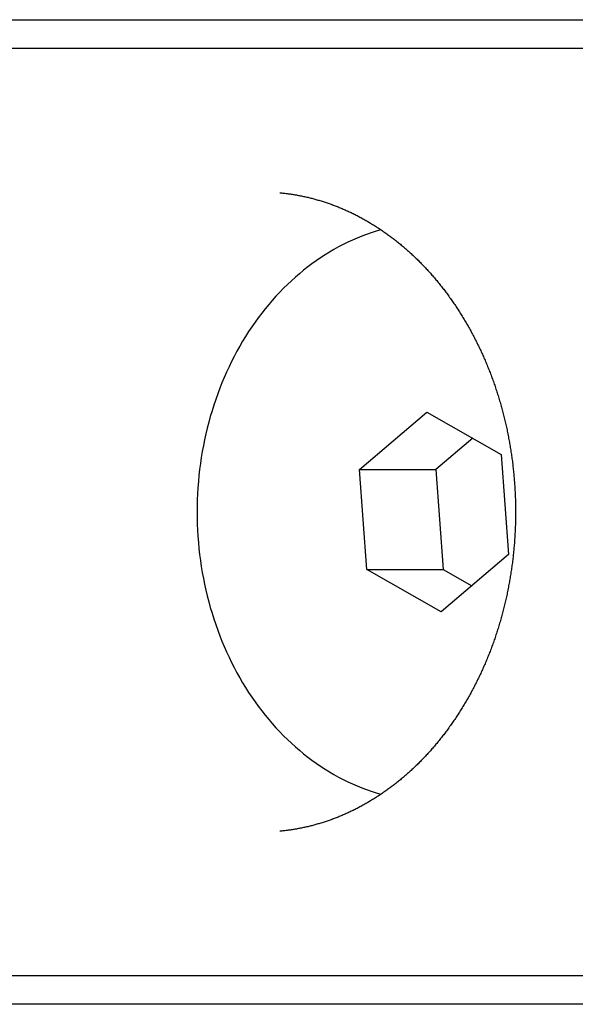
# Model space of a CAD drawing. Extents: x 987 to 2641, y 1244 to 2490.
# Tile 63 of 138: x 2019 to 2028, y 2078 to 2095. Entities that reach past the tile are written whole.
import ezdxf

# ---------------------------------------------------------------- set-up
doc = ezdxf.new("R2010")
doc.units = 0
doc.layers.add('KF_GRAVIS_8_DIM', color=1, linetype='CONTINUOUS')
doc.layers.add('KF_GRAVIS_8_LEFT', color=7, linetype='CONTINUOUS')

# ---------------------------------------------------------------- blocks, each defined once
blk = doc.blocks.new('*U13')
at = {"layer": 'KF_GRAVIS_8_LEFT'}
for p, q in [((-39.8418, -50.5), (-21.7792, -50.5)), ((-12.8682, -51), (-36.4018, -51)), ((-28.8691, -58.268), (-27.7069, -57.2745)), ((-27.7069, -57.2745), (-26.421, -58.0065)), ((-26.915, -57.7253), (-27.5499, -58.268)), ((-26.421, -58.0065), (-26.2973, -59.732)), ((-28.8691, -58.268), (-27.5499, -58.268)), ((-28.7454, -59.9935), (-28.8691, -58.268)), ((-27.5499, -58.268), (-27.4262, -59.9935)), ((-26.2973, -59.732), (-27.4596, -60.7255)), ((-28.7454, -59.9935), (-27.4262, -59.9935)), ((-27.4596, -60.7255), (-28.7454, -59.9935)), ((-27.4262, -59.9935), (-26.9322, -60.2747)), ((-36.4018, -67), (-12.8682, -67)), ((-21.7792, -67.5), (-39.8418, -67.5))]:
    blk.add_line(p, q, dxfattribs=at)
for points in [[(-30.2494, -53.4883, 0), (-30.2315, -53.49, 0), (-30.2135, -53.4918, 0), (-30.1956, -53.4937, 0), (-30.1777, -53.4956, 0), (-30.1597, -53.4977, 0), (-30.1418, -53.4999, 0), (-30.1239, -53.5021, 0), (-30.106, -53.5045, 0), (-30.0881, -53.5069, 0), (-30.0702, -53.5094, 0), (-30.0523, -53.5121, 0), (-30.0344, -53.5148, 0), (-30.0165, -53.5176, 0), (-29.9986, -53.5205, 0), (-29.9807, -53.5235, 0), (-29.9629, -53.5266, 0), (-29.945, -53.5298, 0), (-29.9272, -53.5331, 0), (-29.9093, -53.5365, 0), (-29.8915, -53.5399, 0), (-29.8737, -53.5435, 0), (-29.8559, -53.5471, 0), (-29.8381, -53.5509, 0), (-29.8203, -53.5547, 0), (-29.8025, -53.5587, 0), (-29.7847, -53.5627, 0), (-29.7669, -53.5668, 0), (-29.7492, -53.571, 0), (-29.7314, -53.5753, 0), (-29.7137, -53.5797, 0), (-29.696, -53.5842, 0), (-29.6783, -53.5888, 0), (-29.6606, -53.5935, 0), (-29.6429, -53.5983, 0), (-29.6252, -53.6031, 0), (-29.6075, -53.6081, 0), (-29.5899, -53.6132, 0), (-29.5722, -53.6183, 0), (-29.5546, -53.6235, 0), (-29.537, -53.6289, 0), (-29.5194, -53.6343, 0), (-29.5018, -53.6398, 0), (-29.4843, -53.6454, 0), (-29.4667, -53.6511, 0), (-29.4492, -53.6569, 0), (-29.4317, -53.6628, 0), (-29.4141, -53.6688, 0), (-29.3967, -53.6749, 0), (-29.3792, -53.681, 0), (-29.3617, -53.6873, 0), (-29.3443, -53.6936, 0), (-29.3268, -53.7001, 0), (-29.3094, -53.7066, 0), (-29.292, -53.7132, 0), (-29.2747, -53.7199, 0), (-29.2573, -53.7268, 0), (-29.24, -53.7337, 0), (-29.2227, -53.7407, 0), (-29.2053, -53.7477, 0), (-29.1881, -53.7549, 0), (-29.1708, -53.7622, 0), (-29.1536, -53.7696, 0), (-29.1363, -53.777, 0), (-29.1191, -53.7846, 0), (-29.1019, -53.7922, 0), (-29.0848, -53.7999, 0), (-29.0676, -53.8078, 0), (-29.0505, -53.8157, 0), (-29.0334, -53.8237, 0), (-29.0163, -53.8318, 0), (-28.9993, -53.84, 0), (-28.9822, -53.8483, 0), (-28.9652, -53.8567, 0), (-28.9482, -53.8651, 0), (-28.9312, -53.8737, 0), (-28.9143, -53.8824, 0), (-28.8974, -53.8911, 0), (-28.8805, -53.8999, 0), (-28.8636, -53.9089, 0), (-28.8467, -53.9179, 0), (-28.8299, -53.927, 0), (-28.8131, -53.9362, 0), (-28.7963, -53.9455, 0), (-28.7796, -53.9549, 0), (-28.7628, -53.9644, 0), (-28.7461, -53.9739, 0), (-28.7295, -53.9836, 0), (-28.7128, -53.9934, 0), (-28.6962, -54.0032, 0), (-28.6796, -54.0131, 0), (-28.663, -54.0232, 0), (-28.6465, -54.0333, 0), (-28.63, -54.0435, 0), (-28.6135, -54.0538, 0), (-28.5971, -54.0642, 0), (-28.5806, -54.0747, 0), (-28.5643, -54.0852, 0), (-28.5479, -54.0959, 0), (-28.5316, -54.1066, 0), (-28.5153, -54.1175, 0), (-28.499, -54.1284, 0), (-28.4828, -54.1394, 0), (-28.4665, -54.1505, 0), (-28.4504, -54.1617, 0), (-28.4342, -54.173, 0), (-28.4181, -54.1844, 0), (-28.402, -54.1958, 0), (-28.386, -54.2074, 0), (-28.37, -54.219, 0), (-28.354, -54.2307, 0), (-28.3381, -54.2425, 0), (-28.3222, -54.2544, 0), (-28.3063, -54.2664, 0), (-28.2905, -54.2785, 0), (-28.2747, -54.2906, 0), (-28.2589, -54.3029, 0), (-28.2432, -54.3152, 0), (-28.2275, -54.3276, 0), (-28.2118, -54.3401, 0), (-28.1962, -54.3527, 0), (-28.1806, -54.3654, 0), (-28.1651, -54.3781, 0), (-28.1496, -54.391, 0), (-28.1341, -54.4039, 0), (-28.1187, -54.4169, 0), (-28.1033, -54.43, 0), (-28.0879, -54.4432, 0), (-28.0726, -54.4565, 0), (-28.0574, -54.4698, 0), (-28.0421, -54.4832, 0), (-28.027, -54.4968, 0), (-28.0118, -54.5104, 0), (-27.9967, -54.5241, 0), (-27.9816, -54.5378, 0), (-27.9666, -54.5517, 0), (-27.9516, -54.5656, 0), (-27.9367, -54.5797, 0), (-27.9218, -54.5938, 0), (-27.9069, -54.608, 0), (-27.8921, -54.6222, 0), (-27.8774, -54.6366, 0), (-27.8627, -54.651, 0), (-27.848, -54.6655, 0), (-27.8334, -54.6801, 0), (-27.8188, -54.6948, 0), (-27.8042, -54.7096, 0), (-27.7897, -54.7244, 0), (-27.7753, -54.7394, 0), (-27.7609, -54.7544, 0), (-27.7465, -54.7695, 0), (-27.7322, -54.7846, 0), (-27.718, -54.7999, 0), (-27.7037, -54.8152, 0), (-27.6896, -54.8306, 0), (-27.6755, -54.8461, 0), (-27.6614, -54.8617, 0), (-27.6474, -54.8774, 0), (-27.6334, -54.8931, 0), (-27.6195, -54.9089, 0), (-27.6056, -54.9248, 0), (-27.5918, -54.9408, 0), (-27.578, -54.9568, 0), (-27.5643, -54.9729, 0), (-27.5507, -54.9891, 0), (-27.537, -55.0054, 0), (-27.5235, -55.0218, 0), (-27.51, -55.0382, 0), (-27.4965, -55.0547, 0), (-27.4831, -55.0713, 0), (-27.4698, -55.088, 0), (-27.4565, -55.1047, 0), (-27.4432, -55.1215, 0), (-27.43, -55.1384, 0), (-27.4169, -55.1554, 0), (-27.4038, -55.1724, 0), (-27.3908, -55.1896, 0), (-27.3778, -55.2067, 0), (-27.3649, -55.224, 0), (-27.3521, -55.2413, 0), (-27.3393, -55.2587, 0), (-27.3265, -55.2762, 0), (-27.3138, -55.2938, 0), (-27.3012, -55.3114, 0), (-27.2886, -55.3291, 0), (-27.2761, -55.3468, 0), (-27.2636, -55.3647, 0), (-27.2512, -55.3826, 0), (-27.2389, -55.4006, 0), (-27.2266, -55.4186, 0), (-27.2144, -55.4367, 0), (-27.2022, -55.4549, 0), (-27.1901, -55.4731, 0), (-27.178, -55.4915, 0), (-27.1661, -55.5098, 0), (-27.1541, -55.5283, 0), (-27.1423, -55.5468, 0), (-27.1304, -55.5654, 0), (-27.1187, -55.5841, 0), (-27.107, -55.6028, 0), (-27.0954, -55.6216, 0), (-27.0838, -55.6404, 0), (-27.0723, -55.6593, 0), (-27.0609, -55.6783, 0), (-27.0495, -55.6974, 0), (-27.0382, -55.7165, 0), (-27.0269, -55.7357, 0), (-27.0158, -55.7549, 0), (-27.0046, -55.7742, 0), (-26.9936, -55.7936, 0), (-26.9826, -55.813, 0), (-26.9716, -55.8325, 0), (-26.9608, -55.852, 0), (-26.95, -55.8716, 0), (-26.9392, -55.8913, 0), (-26.9286, -55.911, 0), (-26.918, -55.9308, 0), (-26.9074, -55.9507, 0), (-26.897, -55.9706, 0), (-26.8866, -55.9906, 0), (-26.8762, -56.0106, 0), (-26.866, -56.0307, 0), (-26.8558, -56.0509, 0), (-26.8456, -56.0711, 0), (-26.8356, -56.0914, 0), (-26.8256, -56.1117, 0), (-26.8156, -56.1321, 0), (-26.8058, -56.1525, 0), (-26.796, -56.173, 0), (-26.7863, -56.1936, 0), (-26.7766, -56.2142, 0), (-26.767, -56.2348, 0), (-26.7575, -56.2556, 0), (-26.7481, -56.2763, 0), (-26.7387, -56.2972, 0), (-26.7294, -56.3181, 0), (-26.7202, -56.339, 0), (-26.711, -56.36, 0), (-26.7019, -56.381, 0), (-26.6929, -56.4021, 0), (-26.684, -56.4233, 0), (-26.6751, -56.4445, 0), (-26.6663, -56.4657, 0), (-26.6576, -56.487, 0), (-26.649, -56.5084, 0), (-26.6404, -56.5298, 0), (-26.6319, -56.5512, 0), (-26.6234, -56.5727, 0), (-26.6151, -56.5943, 0), (-26.6068, -56.6159, 0), (-26.5986, -56.6375, 0), (-26.5905, -56.6592, 0), (-26.5824, -56.6809, 0), (-26.5744, -56.7027, 0), (-26.5665, -56.7245, 0), (-26.5586, -56.7464, 0), (-26.5509, -56.7683, 0), (-26.5432, -56.7903, 0), (-26.5356, -56.8123, 0), (-26.528, -56.8343, 0), (-26.5206, -56.8564, 0), (-26.5132, -56.8785, 0), (-26.5059, -56.9007, 0), (-26.4986, -56.9229, 0), (-26.4915, -56.9452, 0), (-26.4844, -56.9675, 0), (-26.4774, -56.9898, 0), (-26.4704, -57.0122, 0), (-26.4636, -57.0346, 0), (-26.4568, -57.0571, 0), (-26.4501, -57.0796, 0), (-26.4435, -57.1021, 0), (-26.4369, -57.1247, 0), (-26.4304, -57.1473, 0), (-26.424, -57.1699, 0), (-26.4177, -57.1926, 0), (-26.4115, -57.2153, 0), (-26.4053, -57.2381, 0), (-26.3992, -57.2608, 0), (-26.3932, -57.2837, 0), (-26.3873, -57.3065, 0), (-26.3814, -57.3294, 0), (-26.3757, -57.3523, 0), (-26.37, -57.3753, 0), (-26.3644, -57.3983, 0), (-26.3588, -57.4213, 0), (-26.3534, -57.4443, 0), (-26.348, -57.4674, 0), (-26.3427, -57.4905, 0), (-26.3375, -57.5137, 0), (-26.3324, -57.5368, 0), (-26.3273, -57.56, 0), (-26.3223, -57.5833, 0), (-26.3175, -57.6065, 0), (-26.3126, -57.6298, 0), (-26.3079, -57.6531, 0), (-26.3033, -57.6765, 0), (-26.2987, -57.6998, 0), (-26.2942, -57.7232, 0), (-26.2898, -57.7466, 0), (-26.2855, -57.7701, 0), (-26.2812, -57.7935, 0), (-26.2771, -57.817, 0), (-26.273, -57.8406, 0), (-26.269, -57.8641, 0), (-26.2651, -57.8877, 0), (-26.2612, -57.9112, 0), (-26.2575, -57.9349, 0), (-26.2538, -57.9585, 0), (-26.2503, -57.9821, 0), (-26.2468, -58.0058, 0), (-26.2433, -58.0295, 0), (-26.24, -58.0532, 0), (-26.2367, -58.0769, 0), (-26.2336, -58.1007, 0), (-26.2305, -58.1244, 0), (-26.2275, -58.1482, 0), (-26.2246, -58.172, 0), (-26.2217, -58.1958, 0), (-26.219, -58.2197, 0), (-26.2163, -58.2435, 0), (-26.2137, -58.2674, 0), (-26.2112, -58.2913, 0), (-26.2088, -58.3152, 0), (-26.2065, -58.3391, 0), (-26.2042, -58.363, 0), (-26.202, -58.3869, 0), (-26.1999, -58.4109, 0), (-26.1979, -58.4348, 0), (-26.196, -58.4588, 0), (-26.1942, -58.4828, 0), (-26.1924, -58.5068, 0), (-26.1907, -58.5308, 0), (-26.1892, -58.5548, 0), (-26.1876, -58.5788, 0), (-26.1862, -58.6028, 0), (-26.1849, -58.6268, 0), (-26.1836, -58.6509, 0), (-26.1825, -58.6749, 0), (-26.1814, -58.699, 0), (-26.1804, -58.723, 0), (-26.1794, -58.7471, 0), (-26.1786, -58.7712, 0), (-26.1778, -58.7953, 0), (-26.1772, -58.8193, 0), (-26.1766, -58.8434, 0), (-26.1761, -58.8675, 0), (-26.1756, -58.8916, 0), (-26.1753, -58.9157, 0), (-26.1751, -58.9398, 0), (-26.1749, -58.9639, 0), (-26.1748, -58.988, 0), (-26.1748, -59.0121, 0), (-26.1749, -59.0361, 0), (-26.175, -59.0602, 0), (-26.1753, -59.0843, 0), (-26.1756, -59.1084, 0), (-26.176, -59.1325, 0), (-26.1765, -59.1566, 0), (-26.1771, -59.1807, 0), (-26.1778, -59.2048, 0), (-26.1785, -59.2288, 0), (-26.1794, -59.2529, 0), (-26.1803, -59.277, 0), (-26.1813, -59.301, 0), (-26.1824, -59.3251, 0), (-26.1835, -59.3491, 0), (-26.1848, -59.3732, 0), (-26.1861, -59.3972, 0), (-26.1875, -59.4212, 0), (-26.189, -59.4452, 0), (-26.1906, -59.4693, 0), (-26.1923, -59.4933, 0), (-26.1941, -59.5172, 0), (-26.1959, -59.5412, 0), (-26.1978, -59.5652, 0), (-26.1998, -59.5891, 0), (-26.2019, -59.6131, 0), (-26.2041, -59.637, 0), (-26.2064, -59.6609, 0), (-26.2087, -59.6848, 0), (-26.2111, -59.7087, 0), (-26.2137, -59.7326, 0), (-26.2163, -59.7565, 0), (-26.2189, -59.7803, 0), (-26.2217, -59.8042, 0), (-26.2246, -59.828, 0), (-26.2275, -59.8518, 0), (-26.2305, -59.8755, 0), (-26.2336, -59.8993, 0), (-26.2368, -59.9231, 0), (-26.24, -59.9468, 0), (-26.2434, -59.9705, 0), (-26.2468, -59.9942, 0), (-26.2503, -60.0178, 0), (-26.2539, -60.0415, 0), (-26.2576, -60.0651, 0), (-26.2613, -60.0887, 0), (-26.2652, -60.1123, 0), (-26.2691, -60.1359, 0), (-26.2731, -60.1594, 0), (-26.2772, -60.1829, 0), (-26.2813, -60.2064, 0), (-26.2856, -60.2299, 0), (-26.2899, -60.2533, 0), (-26.2943, -60.2767, 0), (-26.2988, -60.3001, 0), (-26.3034, -60.3235, 0), (-26.308, -60.3469, 0), (-26.3127, -60.3702, 0), (-26.3175, -60.3935, 0), (-26.3224, -60.4167, 0), (-26.3274, -60.4399, 0), (-26.3325, -60.4631, 0), (-26.3376, -60.4863, 0), (-26.3428, -60.5095, 0), (-26.3481, -60.5326, 0), (-26.3534, -60.5557, 0), (-26.3589, -60.5787, 0), (-26.3644, -60.6017, 0), (-26.37, -60.6247, 0), (-26.3757, -60.6477, 0), (-26.3815, -60.6706, 0), (-26.3873, -60.6935, 0), (-26.3932, -60.7164, 0), (-26.3992, -60.7392, 0), (-26.4053, -60.762, 0), (-26.4115, -60.7847, 0), (-26.4177, -60.8074, 0), (-26.424, -60.8301, 0), (-26.4304, -60.8528, 0), (-26.4369, -60.8754, 0), (-26.4434, -60.898, 0), (-26.45, -60.9205, 0), (-26.4567, -60.943, 0), (-26.4635, -60.9654, 0), (-26.4703, -60.9879, 0), (-26.4773, -61.0102, 0), (-26.4843, -61.0326, 0), (-26.4914, -61.0549, 0), (-26.4985, -61.0771, 0), (-26.5058, -61.0993, 0), (-26.5131, -61.1215, 0), (-26.5205, -61.1437, 0), (-26.5279, -61.1657, 0), (-26.5355, -61.1878, 0), (-26.5431, -61.2098, 0), (-26.5508, -61.2317, 0), (-26.5585, -61.2537, 0), (-26.5664, -61.2755, 0), (-26.5743, -61.2974, 0), (-26.5823, -61.3191, 0), (-26.5904, -61.3409, 0), (-26.5985, -61.3625, 0), (-26.6067, -61.3842, 0), (-26.615, -61.4058, 0), (-26.6234, -61.4273, 0), (-26.6318, -61.4488, 0), (-26.6403, -61.4702, 0), (-26.6489, -61.4916, 0), (-26.6576, -61.513, 0), (-26.6663, -61.5343, 0), (-26.6751, -61.5555, 0), (-26.684, -61.5767, 0), (-26.693, -61.5978, 0), (-26.702, -61.6189, 0), (-26.7111, -61.64, 0), (-26.7202, -61.6609, 0), (-26.7295, -61.6819, 0), (-26.7388, -61.7028, 0), (-26.7481, -61.7236, 0), (-26.7576, -61.7444, 0), (-26.7671, -61.7651, 0), (-26.7767, -61.7857, 0), (-26.7863, -61.8063, 0), (-26.7961, -61.8269, 0), (-26.8059, -61.8474, 0), (-26.8157, -61.8678, 0), (-26.8256, -61.8882, 0), (-26.8356, -61.9086, 0), (-26.8457, -61.9288, 0), (-26.8558, -61.949, 0), (-26.866, -61.9692, 0), (-26.8763, -61.9893, 0), (-26.8866, -62.0093, 0), (-26.897, -62.0293, 0), (-26.9075, -62.0492, 0), (-26.918, -62.0691, 0), (-26.9286, -62.0889, 0), (-26.9393, -62.1086, 0), (-26.95, -62.1283, 0), (-26.9608, -62.1479, 0), (-26.9717, -62.1675, 0), (-26.9826, -62.187, 0), (-26.9936, -62.2064, 0), (-27.0047, -62.2258, 0), (-27.0158, -62.2451, 0), (-27.0269, -62.2644, 0), (-27.0382, -62.2836, 0), (-27.0495, -62.3027, 0), (-27.0609, -62.3217, 0), (-27.0723, -62.3407, 0), (-27.0838, -62.3596, 0), (-27.0954, -62.3785, 0), (-27.107, -62.3973, 0), (-27.1187, -62.416, 0), (-27.1304, -62.4347, 0), (-27.1422, -62.4533, 0), (-27.1541, -62.4718, 0), (-27.166, -62.4903, 0), (-27.178, -62.5086, 0), (-27.19, -62.527, 0), (-27.2021, -62.5452, 0), (-27.2143, -62.5634, 0), (-27.2265, -62.5815, 0), (-27.2388, -62.5996, 0), (-27.2512, -62.6175, 0), (-27.2636, -62.6354, 0), (-27.276, -62.6533, 0), (-27.2885, -62.671, 0), (-27.3011, -62.6887, 0), (-27.3138, -62.7063, 0), (-27.3264, -62.7239, 0), (-27.3392, -62.7414, 0), (-27.352, -62.7588, 0), (-27.3649, -62.7761, 0), (-27.3778, -62.7933, 0), (-27.3908, -62.8105, 0), (-27.4038, -62.8276, 0), (-27.4169, -62.8447, 0), (-27.43, -62.8616, 0), (-27.4432, -62.8785, 0), (-27.4564, -62.8953, 0), (-27.4697, -62.912, 0), (-27.4831, -62.9287, 0), (-27.4965, -62.9452, 0), (-27.51, -62.9617, 0), (-27.5235, -62.9782, 0), (-27.537, -62.9945, 0), (-27.5507, -63.0108, 0), (-27.5643, -63.027, 0), (-27.578, -63.0431, 0), (-27.5918, -63.0591, 0), (-27.6056, -63.0751, 0), (-27.6195, -63.091, 0), (-27.6334, -63.1068, 0), (-27.6474, -63.1225, 0), (-27.6614, -63.1382, 0), (-27.6755, -63.1537, 0), (-27.6896, -63.1692, 0), (-27.7038, -63.1846, 0), (-27.718, -63.2, 0), (-27.7322, -63.2152, 0), (-27.7466, -63.2304, 0), (-27.7609, -63.2455, 0), (-27.7753, -63.2605, 0), (-27.7898, -63.2754, 0), (-27.8043, -63.2903, 0), (-27.8188, -63.3051, 0), (-27.8334, -63.3198, 0), (-27.848, -63.3344, 0), (-27.8627, -63.3489, 0), (-27.8774, -63.3633, 0), (-27.8922, -63.3777, 0), (-27.907, -63.392, 0), (-27.9218, -63.4062, 0), (-27.9367, -63.4203, 0), (-27.9517, -63.4343, 0), (-27.9666, -63.4483, 0), (-27.9817, -63.4622, 0), (-27.9967, -63.476, 0), (-28.0118, -63.4897, 0), (-28.027, -63.5033, 0), (-28.0422, -63.5168, 0), (-28.0574, -63.5303, 0), (-28.0727, -63.5436, 0), (-28.088, -63.5569, 0), (-28.1033, -63.5701, 0), (-28.1187, -63.5832, 0), (-28.1341, -63.5962, 0), (-28.1496, -63.6092, 0), (-28.1651, -63.622, 0), (-28.1807, -63.6348, 0), (-28.1962, -63.6475, 0), (-28.2118, -63.6601, 0), (-28.2275, -63.6726, 0), (-28.2432, -63.685, 0), (-28.2589, -63.6973, 0), (-28.2747, -63.7096, 0), (-28.2905, -63.7217, 0), (-28.3063, -63.7338, 0), (-28.3222, -63.7458, 0), (-28.3381, -63.7577, 0), (-28.354, -63.7695, 0), (-28.37, -63.7812, 0), (-28.386, -63.7928, 0), (-28.4021, -63.8044, 0), (-28.4181, -63.8158, 0), (-28.4342, -63.8272, 0), (-28.4504, -63.8384, 0), (-28.4666, -63.8496, 0), (-28.4828, -63.8607, 0), (-28.499, -63.8717, 0), (-28.5153, -63.8826, 0), (-28.5316, -63.8935, 0), (-28.5479, -63.9042, 0), (-28.5642, -63.9148, 0), (-28.5806, -63.9254, 0), (-28.5971, -63.9359, 0), (-28.6135, -63.9462, 0), (-28.63, -63.9565, 0), (-28.6465, -63.9667, 0), (-28.663, -63.9768, 0), (-28.6796, -63.9868, 0), (-28.6962, -63.9968, 0), (-28.7128, -64.0066, 0), (-28.7294, -64.0163, 0), (-28.7461, -64.026, 0), (-28.7628, -64.0355, 0), (-28.7795, -64.045, 0), (-28.7963, -64.0544, 0), (-28.813, -64.0637, 0), (-28.8298, -64.0729, 0), (-28.8467, -64.082, 0), (-28.8635, -64.091, 0), (-28.8804, -64.0999, 0), (-28.8973, -64.1088, 0), (-28.9142, -64.1175, 0), (-28.9312, -64.1262, 0), (-28.9481, -64.1347, 0), (-28.9651, -64.1432, 0), (-28.9822, -64.1516, 0), (-28.9992, -64.1599, 0), (-29.0163, -64.1681, 0), (-29.0333, -64.1762, 0), (-29.0504, -64.1842, 0), (-29.0676, -64.1921, 0), (-29.0847, -64.2, 0), (-29.1019, -64.2077, 0), (-29.1191, -64.2153, 0), (-29.1363, -64.2229, 0), (-29.1535, -64.2304, 0), (-29.1708, -64.2377, 0), (-29.1881, -64.245, 0), (-29.2053, -64.2522, 0), (-29.2227, -64.2593, 0), (-29.24, -64.2663, 0), (-29.2573, -64.2732, 0), (-29.2747, -64.28, 0), (-29.2921, -64.2868, 0), (-29.3095, -64.2934, 0), (-29.3269, -64.2999, 0), (-29.3443, -64.3064, 0), (-29.3618, -64.3127, 0), (-29.3792, -64.319, 0), (-29.3967, -64.3252, 0), (-29.4142, -64.3313, 0), (-29.4317, -64.3372, 0), (-29.4493, -64.3431, 0), (-29.4668, -64.3489, 0), (-29.4844, -64.3546, 0), (-29.5019, -64.3603, 0), (-29.5195, -64.3658, 0), (-29.5371, -64.3712, 0), (-29.5547, -64.3765, 0), (-29.5724, -64.3818, 0), (-29.59, -64.3869, 0), (-29.6076, -64.392, 0), (-29.6253, -64.3969, 0), (-29.643, -64.4018, 0), (-29.6607, -64.4066, 0), (-29.6784, -64.4113, 0), (-29.6961, -64.4158, 0), (-29.7138, -64.4203, 0), (-29.7315, -64.4247, 0), (-29.7493, -64.429, 0), (-29.767, -64.4333, 0), (-29.7848, -64.4374, 0), (-29.8026, -64.4414, 0), (-29.8203, -64.4453, 0), (-29.8381, -64.4492, 0), (-29.8559, -64.4529, 0), (-29.8737, -64.4566, 0), (-29.8916, -64.4601, 0), (-29.9094, -64.4636, 0), (-29.9272, -64.467, 0), (-29.9451, -64.4702, 0), (-29.9629, -64.4734, 0), (-29.9808, -64.4765, 0), (-29.9987, -64.4795, 0), (-30.0165, -64.4824, 0), (-30.0344, -64.4852, 0), (-30.0523, -64.488, 0), (-30.0702, -64.4906, 0), (-30.0881, -64.4931, 0), (-30.106, -64.4955, 0), (-30.1239, -64.4979, 0), (-30.1418, -64.5001, 0), (-30.1598, -64.5023, 0), (-30.1777, -64.5044, 0), (-30.1956, -64.5063, 0), (-30.2135, -64.5082, 0), (-30.2315, -64.51, 0), (-30.2494, -64.5117, 0)], [(-28.5008, -54.1271, 0), (-28.5844, -54.1517, 0), (-28.6677, -54.1784, 0), (-28.7504, -54.2073, 0), (-28.8326, -54.2383, 0), (-28.9143, -54.2714, 0), (-28.9954, -54.3066, 0), (-29.0759, -54.3439, 0), (-29.1557, -54.3832, 0), (-29.2348, -54.4245, 0), (-29.3132, -54.4679, 0), (-29.3908, -54.5133, 0), (-29.4676, -54.5607, 0), (-29.5436, -54.61, 0), (-29.6188, -54.6612, 0), (-29.693, -54.7144, 0), (-29.7663, -54.7695, 0), (-29.8386, -54.8264, 0), (-29.91, -54.8852, 0), (-29.9803, -54.9458, 0), (-30.0495, -55.0081, 0), (-30.1177, -55.0723, 0), (-30.1847, -55.1382, 0), (-30.2506, -55.2057, 0), (-30.3153, -55.275, 0), (-30.3789, -55.3459, 0), (-30.4411, -55.4184, 0), (-30.5021, -55.4925, 0), (-30.5619, -55.5682, 0), (-30.6203, -55.6453, 0), (-30.6774, -55.724, 0), (-30.7331, -55.8041, 0), (-30.7874, -55.8856, 0), (-30.8403, -55.9684, 0), (-30.8917, -56.0527, 0), (-30.9417, -56.1382, 0), (-30.9902, -56.225, 0), (-31.0373, -56.313, 0), (-31.0827, -56.4022, 0), (-31.1267, -56.4925, 0), (-31.1691, -56.5839, 0), (-31.2098, -56.6765, 0), (-31.249, -56.77, 0), (-31.2866, -56.8645, 0), (-31.3226, -56.96, 0), (-31.3568, -57.0563, 0), (-31.3895, -57.1536, 0), (-31.4204, -57.2516, 0), (-31.4496, -57.3504, 0), (-31.4772, -57.45, 0), (-31.503, -57.5502, 0), (-31.5271, -57.6511, 0), (-31.5494, -57.7525, 0), (-31.57, -57.8545, 0), (-31.5889, -57.957, 0), (-31.6059, -58.06, 0), (-31.6212, -58.1634, 0), (-31.6347, -58.2672, 0), (-31.6465, -58.3713, 0), (-31.6564, -58.4756, 0), (-31.6645, -58.5802, 0), (-31.6708, -58.685, 0), (-31.6753, -58.7899, 0), (-31.6781, -58.8949, 0), (-31.679, -59, 0), (-31.6781, -59.1051, 0), (-31.6753, -59.2101, 0), (-31.6708, -59.315, 0), (-31.6645, -59.4198, 0), (-31.6564, -59.5244, 0), (-31.6465, -59.6287, 0), (-31.6347, -59.7328, 0), (-31.6212, -59.8366, 0), (-31.6059, -59.94, 0), (-31.5889, -60.043, 0), (-31.57, -60.1455, 0), (-31.5494, -60.2475, 0), (-31.5271, -60.3489, 0), (-31.503, -60.4498, 0), (-31.4772, -60.55, 0), (-31.4496, -60.6496, 0), (-31.4204, -60.7484, 0), (-31.3895, -60.8464, 0), (-31.3568, -60.9437, 0), (-31.3226, -61.04, 0), (-31.2866, -61.1355, 0), (-31.249, -61.23, 0), (-31.2098, -61.3235, 0), (-31.1691, -61.4161, 0), (-31.1267, -61.5075, 0), (-31.0827, -61.5978, 0), (-31.0373, -61.687, 0), (-30.9902, -61.775, 0), (-30.9417, -61.8618, 0), (-30.8917, -61.9473, 0), (-30.8403, -62.0316, 0), (-30.7874, -62.1144, 0), (-30.7331, -62.1959, 0), (-30.6774, -62.276, 0), (-30.6203, -62.3547, 0), (-30.5619, -62.4318, 0), (-30.5021, -62.5075, 0), (-30.4411, -62.5816, 0), (-30.3789, -62.6541, 0), (-30.3153, -62.725, 0), (-30.2506, -62.7943, 0), (-30.1847, -62.8618, 0), (-30.1177, -62.9277, 0), (-30.0495, -62.9919, 0), (-29.9803, -63.0542, 0), (-29.91, -63.1148, 0), (-29.8386, -63.1736, 0), (-29.7663, -63.2305, 0), (-29.693, -63.2856, 0), (-29.6188, -63.3388, 0), (-29.5436, -63.39, 0), (-29.4676, -63.4393, 0), (-29.3908, -63.4867, 0), (-29.3132, -63.5321, 0), (-29.2348, -63.5755, 0), (-29.1557, -63.6168, 0), (-29.0759, -63.6561, 0), (-28.9954, -63.6934, 0), (-28.9143, -63.7286, 0), (-28.8326, -63.7617, 0), (-28.7504, -63.7927, 0), (-28.6677, -63.8216, 0), (-28.5844, -63.8483, 0), (-28.5008, -63.8729, 0)]]:
    blk.add_polyline3d(points, dxfattribs=at)

msp = doc.modelspace()

# ---------------------------------------------------------------- block references
at = {"layer": 'KF_GRAVIS_8_DIM'}
msp.add_blockref('*U13', (2053.383, 2145.913), dxfattribs=at)

doc.saveas('drawing.dxf')
